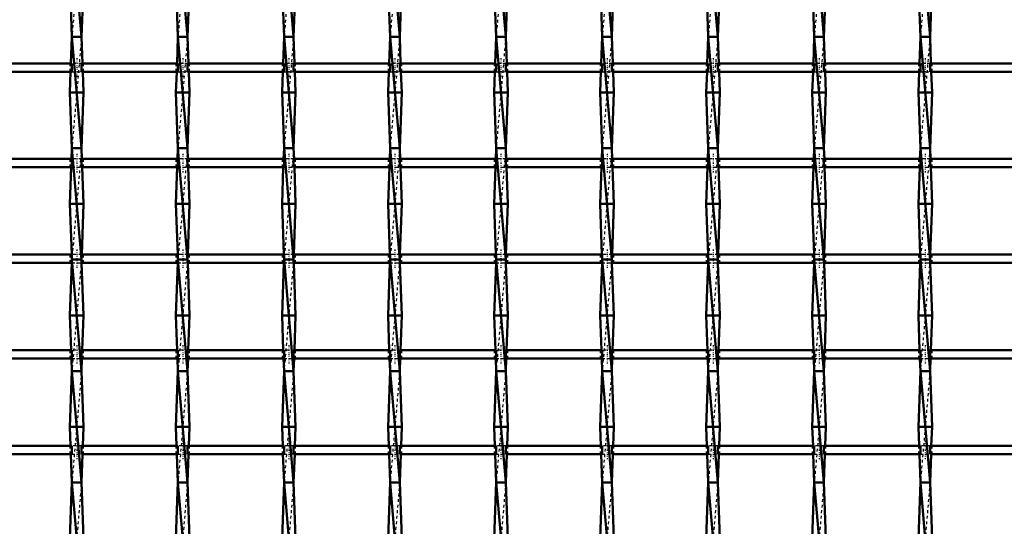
# Model space of a CAD drawing. Header units: millimetres. Extents: x -930 to 585, y -500 to 916.
# Tile 17 of 25: x -173 to 181, y 41 to 223. Entities that reach past the tile are written whole.
import ezdxf

# ---------------------------------------------------------------- set-up
doc = ezdxf.new("R2010")
doc.units = ezdxf.units.MM
doc.linetypes.add('Center', pattern=[1.5, 0.45, -0.5, 0.05, -0.5])
doc.linetypes.add('Dashed', pattern=[2, 1, -1])
for name, color, linetype, lineweight in [('AM_0', 7, 'Continuous', 50), ('AM_7', 7, 'Center', 25), ('AM_9', 6, 'Dashed', 25)]:
    doc.layers.add(name, color=color, linetype=linetype, lineweight=lineweight)

# ---------------------------------------------------------------- blocks, each defined once
blk = doc.blocks.new('13_o8d58dubbp01wlplkq8salyfm________0_in_LSSP33034383111100100035010_4')
at = {"layer": 'AM_0'}
for p, q in [((-154.13, 257), (-150.67, 217)), ((-154.85, 237), (-154.13, 217)), ((-149.95, 237), (-150.67, 217)), ((-154.13, 217), (-154.47, 207.48)), ((-154.13, 217), (-150.67, 177)), ((-150.67, 217), (-154.13, 217)), ((-150.67, 217), (-150.33, 207.48)), ((-154.58, 204.48), (-154.85, 197)), ((-150.22, 204.48), (-149.95, 197)), ((-149.95, 197), (-154.85, 197)), ((-154.85, 197), (-154.13, 177)), ((-149.95, 197), (-150.67, 177)), ((-154.13, 177), (-154.27, 173.15)), ((-154.13, 177), (-150.67, 137)), ((-150.67, 177), (-154.13, 177)), ((-150.67, 177), (-150.53, 173.15)), ((-154.38, 170.15), (-154.85, 157)), ((-150.42, 170.15), (-149.95, 157)), ((-149.95, 157), (-154.85, 157)), ((-154.85, 157), (-154.2, 138.82)), ((-149.95, 157), (-150.6, 138.82)), ((-154.17, 135.82), (-154.85, 117)), ((-154.13, 137), (-150.67, 97)), ((-150.67, 137), (-154.13, 137)), ((-150.63, 135.82), (-149.95, 117)), ((-154.85, 117), (-154.4, 104.49)), ((-149.95, 117), (-154.85, 117)), ((-149.95, 117), (-150.4, 104.49)), ((-154.29, 101.49), (-154.13, 97)), ((-150.51, 101.49), (-150.67, 97)), ((-154.13, 97), (-154.85, 77)), ((-150.67, 97), (-154.13, 97)), ((-154.13, 97), (-150.67, 57)), ((-150.67, 97), (-149.95, 77)), ((-154.85, 77), (-154.6, 70.16)), ((-149.95, 77), (-154.85, 77)), ((-149.95, 77), (-150.2, 70.16)), ((-154.5, 67.16), (-154.13, 57)), ((-150.3, 67.16), (-150.67, 57)), ((-154.13, 57), (-154.85, 37)), ((-154.13, 57), (-150.67, 17)), ((-150.67, 57), (-154.13, 57)), ((-150.67, 57), (-149.95, 37))]:
    blk.add_line(p, q, dxfattribs=at)
at = {"layer": 'AM_9'}
for p, q in [((-150.67, 257), (-154.13, 217)), ((-150.67, 217), (-154.13, 177)), ((-154.47, 207.48), (-154.58, 204.48)), ((-150.33, 207.48), (-150.22, 204.48)), ((-150.67, 177), (-154.13, 137)), ((-154.27, 173.15), (-154.38, 170.15)), ((-150.53, 173.15), (-150.42, 170.15)), ((-154.2, 138.82), (-154.13, 137)), ((-150.6, 138.82), (-150.67, 137)), ((-154.13, 137), (-154.17, 135.82)), ((-150.67, 137), (-154.13, 97)), ((-150.67, 137), (-150.63, 135.82)), ((-154.4, 104.49), (-154.29, 101.49)), ((-150.4, 104.49), (-150.51, 101.49)), ((-150.67, 97), (-154.13, 57)), ((-154.6, 70.16), (-154.5, 67.16)), ((-150.2, 70.16), (-150.3, 67.16)), ((-150.67, 57), (-154.13, 17))]:
    blk.add_line(p, q, dxfattribs=at)
blk = doc.blocks.new('14_y8zb5zgx9r2gbsbhrsa4bhpbi________0_in_LSSP33034383111100100035010_4')
at = {"layer": 'AM_0'}
for p, q in [((-116.03, 257), (-112.57, 217)), ((-116.75, 237), (-116.03, 217)), ((-111.85, 237), (-112.57, 217)), ((-116.03, 217), (-116.37, 207.48)), ((-116.03, 217), (-112.57, 177)), ((-112.57, 217), (-116.03, 217)), ((-112.57, 217), (-112.23, 207.48)), ((-116.48, 204.48), (-116.75, 197)), ((-112.12, 204.48), (-111.85, 197)), ((-111.85, 197), (-116.75, 197)), ((-116.75, 197), (-116.03, 177)), ((-111.85, 197), (-112.57, 177)), ((-116.03, 177), (-116.17, 173.15)), ((-116.03, 177), (-112.57, 137)), ((-112.57, 177), (-116.03, 177)), ((-112.57, 177), (-112.43, 173.15)), ((-116.28, 170.15), (-116.75, 157)), ((-112.32, 170.15), (-111.85, 157)), ((-111.85, 157), (-116.75, 157)), ((-116.75, 157), (-116.1, 138.82)), ((-111.85, 157), (-112.5, 138.82)), ((-116.07, 135.82), (-116.75, 117)), ((-116.03, 137), (-112.57, 97)), ((-112.57, 137), (-116.03, 137)), ((-112.53, 135.82), (-111.85, 117)), ((-116.75, 117), (-116.3, 104.49)), ((-111.85, 117), (-116.75, 117)), ((-111.85, 117), (-112.3, 104.49)), ((-116.19, 101.49), (-116.03, 97)), ((-112.41, 101.49), (-112.57, 97)), ((-116.03, 97), (-116.75, 77)), ((-116.03, 97), (-112.57, 57)), ((-112.57, 97), (-116.03, 97)), ((-112.57, 97), (-111.85, 77)), ((-111.85, 77), (-116.75, 77)), ((-116.75, 77), (-116.5, 70.16)), ((-111.85, 77), (-112.1, 70.16)), ((-116.4, 67.16), (-116.03, 57)), ((-112.2, 67.16), (-112.57, 57)), ((-116.03, 57), (-116.75, 37)), ((-116.03, 57), (-112.57, 17)), ((-112.57, 57), (-116.03, 57)), ((-112.57, 57), (-111.85, 37))]:
    blk.add_line(p, q, dxfattribs=at)
at = {"layer": 'AM_9'}
for p, q in [((-112.57, 257), (-116.03, 217)), ((-112.57, 217), (-116.03, 177)), ((-116.37, 207.48), (-116.48, 204.48)), ((-112.23, 207.48), (-112.12, 204.48)), ((-112.57, 177), (-116.03, 137)), ((-116.17, 173.15), (-116.28, 170.15)), ((-112.43, 173.15), (-112.32, 170.15)), ((-116.1, 138.82), (-116.03, 137)), ((-112.5, 138.82), (-112.57, 137)), ((-116.03, 137), (-116.07, 135.82)), ((-112.57, 137), (-116.03, 97)), ((-112.57, 137), (-112.53, 135.82)), ((-116.3, 104.49), (-116.19, 101.49)), ((-112.3, 104.49), (-112.41, 101.49)), ((-112.57, 97), (-116.03, 57)), ((-116.5, 70.16), (-116.4, 67.16)), ((-112.1, 70.16), (-112.2, 67.16)), ((-112.57, 57), (-116.03, 17))]:
    blk.add_line(p, q, dxfattribs=at)
blk = doc.blocks.new('15_rbihdd1fcfbrmuqq62i9kfrwn________0_in_LSSP33034383111100100035010_4')
at = {"layer": 'AM_0'}
for p, q in [((-77.93, 257), (-74.47, 217)), ((-78.65, 237), (-77.93, 217)), ((-73.75, 237), (-74.47, 217)), ((-77.93, 217), (-78.27, 207.48)), ((-77.93, 217), (-74.47, 177)), ((-74.47, 217), (-77.93, 217)), ((-74.47, 217), (-74.13, 207.48)), ((-78.38, 204.48), (-78.65, 197)), ((-74.02, 204.48), (-73.75, 197)), ((-73.75, 197), (-78.65, 197)), ((-78.65, 197), (-77.93, 177)), ((-73.75, 197), (-74.47, 177)), ((-77.93, 177), (-78.07, 173.15)), ((-77.93, 177), (-74.47, 137)), ((-74.47, 177), (-77.93, 177)), ((-74.47, 177), (-74.33, 173.15)), ((-78.18, 170.15), (-78.65, 157)), ((-74.22, 170.15), (-73.75, 157)), ((-73.75, 157), (-78.65, 157)), ((-78.65, 157), (-78, 138.82)), ((-73.75, 157), (-74.4, 138.82)), ((-77.97, 135.82), (-78.65, 117)), ((-77.93, 137), (-74.47, 97)), ((-74.47, 137), (-77.93, 137)), ((-74.43, 135.82), (-73.75, 117)), ((-78.65, 117), (-78.2, 104.49)), ((-73.75, 117), (-78.65, 117)), ((-73.75, 117), (-74.2, 104.49)), ((-78.09, 101.49), (-77.93, 97)), ((-74.31, 101.49), (-74.47, 97)), ((-77.93, 97), (-78.65, 77)), ((-77.93, 97), (-74.47, 57)), ((-74.47, 97), (-77.93, 97)), ((-74.47, 97), (-73.75, 77)), ((-78.65, 77), (-78.4, 70.16)), ((-73.75, 77), (-78.65, 77)), ((-73.75, 77), (-74, 70.16)), ((-78.3, 67.16), (-77.93, 57)), ((-74.1, 67.16), (-74.47, 57)), ((-77.93, 57), (-78.65, 37)), ((-77.93, 57), (-74.47, 17)), ((-74.47, 57), (-77.93, 57)), ((-74.47, 57), (-73.75, 37))]:
    blk.add_line(p, q, dxfattribs=at)
at = {"layer": 'AM_9'}
for p, q in [((-74.47, 257), (-77.93, 217)), ((-74.47, 217), (-77.93, 177)), ((-78.27, 207.48), (-78.38, 204.48)), ((-74.13, 207.48), (-74.02, 204.48)), ((-74.47, 177), (-77.93, 137)), ((-78.07, 173.15), (-78.18, 170.15)), ((-74.33, 173.15), (-74.22, 170.15)), ((-78, 138.82), (-77.93, 137)), ((-74.4, 138.82), (-74.47, 137)), ((-77.93, 137), (-77.97, 135.82)), ((-74.47, 137), (-77.93, 97)), ((-74.47, 137), (-74.43, 135.82)), ((-78.2, 104.49), (-78.09, 101.49)), ((-74.2, 104.49), (-74.31, 101.49)), ((-74.47, 97), (-77.93, 57)), ((-78.4, 70.16), (-78.3, 67.16)), ((-74, 70.16), (-74.1, 67.16)), ((-74.47, 57), (-77.93, 17))]:
    blk.add_line(p, q, dxfattribs=at)
blk = doc.blocks.new('16_14omasfy45s9i8z0pkptezcca________0_in_LSSP33034383111100100035010_4')
at = {"layer": 'AM_0'}
for p, q in [((-39.83, 257), (-36.37, 217)), ((-40.55, 237), (-39.83, 217)), ((-35.65, 237), (-36.37, 217)), ((-39.83, 217), (-40.17, 207.48)), ((-39.83, 217), (-36.37, 177)), ((-36.37, 217), (-39.83, 217)), ((-36.37, 217), (-36.03, 207.48)), ((-40.28, 204.48), (-40.55, 197)), ((-35.92, 204.48), (-35.65, 197)), ((-35.65, 197), (-40.55, 197)), ((-40.55, 197), (-39.83, 177)), ((-35.65, 197), (-36.37, 177)), ((-39.83, 177), (-39.97, 173.15)), ((-39.83, 177), (-36.37, 137)), ((-36.37, 177), (-39.83, 177)), ((-36.37, 177), (-36.23, 173.15)), ((-40.08, 170.15), (-40.55, 157)), ((-36.12, 170.15), (-35.65, 157)), ((-35.65, 157), (-40.55, 157)), ((-40.55, 157), (-39.9, 138.82)), ((-35.65, 157), (-36.3, 138.82)), ((-39.87, 135.82), (-40.55, 117)), ((-39.83, 137), (-36.37, 97)), ((-36.37, 137), (-39.83, 137)), ((-36.33, 135.82), (-35.65, 117)), ((-40.55, 117), (-40.1, 104.49)), ((-35.65, 117), (-40.55, 117)), ((-35.65, 117), (-36.1, 104.49)), ((-39.99, 101.49), (-39.83, 97)), ((-36.21, 101.49), (-36.37, 97)), ((-39.83, 97), (-40.55, 77)), ((-39.83, 97), (-36.37, 57)), ((-36.37, 97), (-39.83, 97)), ((-36.37, 97), (-35.65, 77)), ((-40.55, 77), (-40.3, 70.16)), ((-35.65, 77), (-40.55, 77)), ((-35.65, 77), (-35.9, 70.16)), ((-40.2, 67.16), (-39.83, 57)), ((-36, 67.16), (-36.37, 57)), ((-39.83, 57), (-40.55, 37)), ((-39.83, 57), (-36.37, 17)), ((-36.37, 57), (-39.83, 57)), ((-36.37, 57), (-35.65, 37))]:
    blk.add_line(p, q, dxfattribs=at)
at = {"layer": 'AM_9'}
for p, q in [((-36.37, 257), (-39.83, 217)), ((-36.37, 217), (-39.83, 177)), ((-40.17, 207.48), (-40.28, 204.48)), ((-36.03, 207.48), (-35.92, 204.48)), ((-36.37, 177), (-39.83, 137)), ((-39.97, 173.15), (-40.08, 170.15)), ((-36.23, 173.15), (-36.12, 170.15)), ((-39.9, 138.82), (-39.83, 137)), ((-36.3, 138.82), (-36.37, 137)), ((-39.83, 137), (-39.87, 135.82)), ((-36.37, 137), (-39.83, 97)), ((-36.37, 137), (-36.33, 135.82)), ((-40.1, 104.49), (-39.99, 101.49)), ((-36.1, 104.49), (-36.21, 101.49)), ((-36.37, 97), (-39.83, 57)), ((-40.3, 70.16), (-40.2, 67.16)), ((-35.9, 70.16), (-36, 67.16)), ((-36.37, 57), (-39.83, 17))]:
    blk.add_line(p, q, dxfattribs=at)
blk = doc.blocks.new('17_7zcc4zy6jz6wo9g7s2486b3vo________0_in_LSSP33034383111100100035010_4')
at = {"layer": 'AM_0'}
for p, q in [((-1.73, 257), (1.73, 217)), ((-2.45, 237), (-1.73, 217)), ((2.45, 237), (1.73, 217)), ((-1.73, 217), (-2.07, 207.48)), ((-1.73, 217), (1.73, 177)), ((1.73, 217), (-1.73, 217)), ((1.73, 217), (2.07, 207.48)), ((-2.18, 204.48), (-2.45, 197)), ((2.18, 204.48), (2.45, 197)), ((2.45, 197), (-2.45, 197)), ((-2.45, 197), (-1.73, 177)), ((2.45, 197), (1.73, 177)), ((-1.73, 177), (-1.87, 173.15)), ((-1.73, 177), (1.73, 137)), ((1.73, 177), (-1.73, 177)), ((1.73, 177), (1.87, 173.15)), ((-1.98, 170.15), (-2.45, 157)), ((1.98, 170.15), (2.45, 157)), ((2.45, 157), (-2.45, 157)), ((-2.45, 157), (-1.8, 138.82)), ((2.45, 157), (1.8, 138.82)), ((-1.77, 135.82), (-2.45, 117)), ((1.73, 137), (-1.73, 137)), ((-1.73, 137), (1.73, 97)), ((1.77, 135.82), (2.45, 117)), ((-2.45, 117), (-2, 104.49)), ((2.45, 117), (-2.45, 117)), ((2.45, 117), (2, 104.49)), ((-1.89, 101.49), (-1.73, 97)), ((1.89, 101.49), (1.73, 97)), ((-1.73, 97), (-2.45, 77)), ((1.73, 97), (-1.73, 97)), ((-1.73, 97), (1.73, 57)), ((1.73, 97), (2.45, 77)), ((2.45, 77), (-2.45, 77)), ((-2.45, 77), (-2.2, 70.16)), ((2.45, 77), (2.2, 70.16)), ((-2.1, 67.16), (-1.73, 57)), ((2.1, 67.16), (1.73, 57)), ((-1.73, 57), (-2.45, 37)), ((-1.73, 57), (1.73, 17)), ((1.73, 57), (-1.73, 57)), ((1.73, 57), (2.45, 37))]:
    blk.add_line(p, q, dxfattribs=at)
at = {"layer": 'AM_9'}
for p, q in [((1.73, 257), (-1.73, 217)), ((1.73, 217), (-1.73, 177)), ((-2.07, 207.48), (-2.18, 204.48)), ((2.07, 207.48), (2.18, 204.48)), ((1.73, 177), (-1.73, 137)), ((-1.87, 173.15), (-1.98, 170.15)), ((1.87, 173.15), (1.98, 170.15)), ((-1.8, 138.82), (-1.73, 137)), ((1.8, 138.82), (1.73, 137)), ((-1.73, 137), (-1.77, 135.82)), ((1.73, 137), (-1.73, 97)), ((1.73, 137), (1.77, 135.82)), ((-2, 104.49), (-1.89, 101.49)), ((2, 104.49), (1.89, 101.49)), ((1.73, 97), (-1.73, 57)), ((-2.2, 70.16), (-2.1, 67.16)), ((2.2, 70.16), (2.1, 67.16)), ((1.73, 57), (-1.73, 17))]:
    blk.add_line(p, q, dxfattribs=at)
blk = doc.blocks.new('18_hlfilicd4guerwa9xgylpedyx________0_in_LSSP33034383111100100035010_4')
at = {"layer": 'AM_0'}
for p, q in [((36.37, 257), (39.83, 217)), ((35.65, 237), (36.37, 217)), ((40.55, 237), (39.83, 217)), ((36.37, 217), (36.03, 207.48)), ((36.37, 217), (39.83, 177)), ((39.83, 217), (36.37, 217)), ((39.83, 217), (40.17, 207.48)), ((35.92, 204.48), (35.65, 197)), ((40.28, 204.48), (40.55, 197)), ((40.55, 197), (35.65, 197)), ((35.65, 197), (36.37, 177)), ((40.55, 197), (39.83, 177)), ((36.37, 177), (36.23, 173.15)), ((36.37, 177), (39.83, 137)), ((39.83, 177), (36.37, 177)), ((39.83, 177), (39.97, 173.15)), ((36.12, 170.15), (35.65, 157)), ((40.08, 170.15), (40.55, 157)), ((40.55, 157), (35.65, 157)), ((35.65, 157), (36.3, 138.82)), ((40.55, 157), (39.9, 138.82)), ((36.33, 135.82), (35.65, 117)), ((36.37, 137), (39.83, 97)), ((39.83, 137), (36.37, 137)), ((39.87, 135.82), (40.55, 117)), ((35.65, 117), (36.1, 104.49)), ((40.55, 117), (35.65, 117)), ((40.55, 117), (40.1, 104.49)), ((36.21, 101.49), (36.37, 97)), ((39.99, 101.49), (39.83, 97)), ((36.37, 97), (35.65, 77)), ((39.83, 97), (36.37, 97)), ((36.37, 97), (39.83, 57)), ((39.83, 97), (40.55, 77)), ((40.55, 77), (35.65, 77)), ((35.65, 77), (35.9, 70.16)), ((40.55, 77), (40.3, 70.16)), ((36, 67.16), (36.37, 57)), ((40.2, 67.16), (39.83, 57)), ((36.37, 57), (35.65, 37)), ((36.37, 57), (39.83, 17)), ((39.83, 57), (36.37, 57)), ((39.83, 57), (40.55, 37))]:
    blk.add_line(p, q, dxfattribs=at)
at = {"layer": 'AM_9'}
for p, q in [((39.83, 257), (36.37, 217)), ((39.83, 217), (36.37, 177)), ((36.03, 207.48), (35.92, 204.48)), ((40.17, 207.48), (40.28, 204.48)), ((39.83, 177), (36.37, 137)), ((36.23, 173.15), (36.12, 170.15)), ((39.97, 173.15), (40.08, 170.15)), ((36.3, 138.82), (36.37, 137)), ((39.9, 138.82), (39.83, 137)), ((36.37, 137), (36.33, 135.82)), ((39.83, 137), (36.37, 97)), ((39.83, 137), (39.87, 135.82)), ((36.1, 104.49), (36.21, 101.49)), ((40.1, 104.49), (39.99, 101.49)), ((39.83, 97), (36.37, 57)), ((35.9, 70.16), (36, 67.16)), ((40.3, 70.16), (40.2, 67.16)), ((39.83, 57), (36.37, 17))]:
    blk.add_line(p, q, dxfattribs=at)
blk = doc.blocks.new('19_oxi4ptj7mbkmu2qil0xpijvap________0_in_LSSP33034383111100100035010_4')
at = {"layer": 'AM_0'}
for p, q in [((74.47, 257), (77.93, 217)), ((73.75, 237), (74.47, 217)), ((78.65, 237), (77.93, 217)), ((74.47, 217), (74.13, 207.48)), ((74.47, 217), (77.93, 177)), ((77.93, 217), (74.47, 217)), ((77.93, 217), (78.27, 207.48)), ((74.02, 204.48), (73.75, 197)), ((78.38, 204.48), (78.65, 197)), ((78.65, 197), (73.75, 197)), ((73.75, 197), (74.47, 177)), ((78.65, 197), (77.93, 177)), ((74.47, 177), (74.33, 173.15)), ((74.47, 177), (77.93, 137)), ((77.93, 177), (74.47, 177)), ((77.93, 177), (78.07, 173.15)), ((74.22, 170.15), (73.75, 157)), ((78.18, 170.15), (78.65, 157)), ((78.65, 157), (73.75, 157)), ((73.75, 157), (74.4, 138.82)), ((78.65, 157), (78, 138.82)), ((74.43, 135.82), (73.75, 117)), ((74.47, 137), (77.93, 97)), ((77.93, 137), (74.47, 137)), ((77.97, 135.82), (78.65, 117)), ((78.65, 117), (73.75, 117)), ((73.75, 117), (74.2, 104.49)), ((78.65, 117), (78.2, 104.49)), ((74.31, 101.49), (74.47, 97)), ((78.09, 101.49), (77.93, 97)), ((74.47, 97), (73.75, 77)), ((74.47, 97), (77.93, 57)), ((77.93, 97), (74.47, 97)), ((77.93, 97), (78.65, 77)), ((78.65, 77), (73.75, 77)), ((73.75, 77), (74, 70.16)), ((78.65, 77), (78.4, 70.16)), ((74.1, 67.16), (74.47, 57)), ((78.3, 67.16), (77.93, 57)), ((74.47, 57), (73.75, 37)), ((74.47, 57), (77.93, 17)), ((77.93, 57), (74.47, 57)), ((77.93, 57), (78.65, 37))]:
    blk.add_line(p, q, dxfattribs=at)
at = {"layer": 'AM_9'}
for p, q in [((77.93, 257), (74.47, 217)), ((77.93, 217), (74.47, 177)), ((74.13, 207.48), (74.02, 204.48)), ((78.27, 207.48), (78.38, 204.48)), ((77.93, 177), (74.47, 137)), ((74.33, 173.15), (74.22, 170.15)), ((78.07, 173.15), (78.18, 170.15)), ((74.4, 138.82), (74.47, 137)), ((78, 138.82), (77.93, 137)), ((74.47, 137), (74.43, 135.82)), ((77.93, 137), (74.47, 97)), ((77.93, 137), (77.97, 135.82)), ((74.2, 104.49), (74.31, 101.49)), ((78.2, 104.49), (78.09, 101.49)), ((77.93, 97), (74.47, 57)), ((74, 70.16), (74.1, 67.16)), ((78.4, 70.16), (78.3, 67.16)), ((77.93, 57), (74.47, 17))]:
    blk.add_line(p, q, dxfattribs=at)
blk = doc.blocks.new('20_8j4o906fjazagonptsg2bfkdk________0_in_LSSP33034383111100100035010_4')
at = {"layer": 'AM_0'}
for p, q in [((112.57, 257), (116.03, 217)), ((111.85, 237), (112.57, 217)), ((116.75, 237), (116.03, 217)), ((112.57, 217), (112.23, 207.48)), ((112.57, 217), (116.03, 177)), ((116.03, 217), (112.57, 217)), ((116.03, 217), (116.37, 207.48)), ((112.12, 204.48), (111.85, 197)), ((116.48, 204.48), (116.75, 197)), ((116.75, 197), (111.85, 197)), ((111.85, 197), (112.57, 177)), ((116.75, 197), (116.03, 177)), ((112.57, 177), (112.43, 173.15)), ((112.57, 177), (116.03, 137)), ((116.03, 177), (112.57, 177)), ((116.03, 177), (116.17, 173.15)), ((112.32, 170.15), (111.85, 157)), ((116.28, 170.15), (116.75, 157)), ((116.75, 157), (111.85, 157)), ((111.85, 157), (112.5, 138.82)), ((116.75, 157), (116.1, 138.82)), ((112.53, 135.82), (111.85, 117)), ((112.57, 137), (116.03, 97)), ((116.03, 137), (112.57, 137)), ((116.07, 135.82), (116.75, 117)), ((111.85, 117), (112.3, 104.49)), ((116.75, 117), (111.85, 117)), ((116.75, 117), (116.3, 104.49)), ((112.41, 101.49), (112.57, 97)), ((116.19, 101.49), (116.03, 97)), ((112.57, 97), (111.85, 77)), ((112.57, 97), (116.03, 57)), ((116.03, 97), (112.57, 97)), ((116.03, 97), (116.75, 77)), ((116.75, 77), (111.85, 77)), ((111.85, 77), (112.1, 70.16)), ((116.75, 77), (116.5, 70.16)), ((112.2, 67.16), (112.57, 57)), ((116.4, 67.16), (116.03, 57)), ((112.57, 57), (111.85, 37)), ((112.57, 57), (116.03, 17)), ((116.03, 57), (112.57, 57)), ((116.03, 57), (116.75, 37))]:
    blk.add_line(p, q, dxfattribs=at)
at = {"layer": 'AM_9'}
for p, q in [((116.03, 257), (112.57, 217)), ((116.03, 217), (112.57, 177)), ((112.23, 207.48), (112.12, 204.48)), ((116.37, 207.48), (116.48, 204.48)), ((116.03, 177), (112.57, 137)), ((112.43, 173.15), (112.32, 170.15)), ((116.17, 173.15), (116.28, 170.15)), ((112.5, 138.82), (112.57, 137)), ((116.1, 138.82), (116.03, 137)), ((112.57, 137), (112.53, 135.82)), ((116.03, 137), (112.57, 97)), ((116.03, 137), (116.07, 135.82)), ((112.3, 104.49), (112.41, 101.49)), ((116.3, 104.49), (116.19, 101.49)), ((116.03, 97), (112.57, 57)), ((112.1, 70.16), (112.2, 67.16)), ((116.5, 70.16), (116.4, 67.16)), ((116.03, 57), (112.57, 17))]:
    blk.add_line(p, q, dxfattribs=at)
blk = doc.blocks.new('21_5pmekf3v3odtcnmalnlyg4ugn________0_in_LSSP33034383111100100035010_4')
at = {"layer": 'AM_0'}
for p, q in [((150.67, 257), (154.13, 217)), ((149.95, 237), (150.67, 217)), ((154.85, 237), (154.13, 217)), ((150.67, 217), (150.33, 207.48)), ((150.67, 217), (154.13, 177)), ((154.13, 217), (150.67, 217)), ((154.13, 217), (154.47, 207.48)), ((150.22, 204.48), (149.95, 197)), ((154.58, 204.48), (154.85, 197)), ((154.85, 197), (149.95, 197)), ((149.95, 197), (150.67, 177)), ((154.85, 197), (154.13, 177)), ((150.67, 177), (150.53, 173.15)), ((150.67, 177), (154.13, 137)), ((154.13, 177), (150.67, 177)), ((154.13, 177), (154.27, 173.15)), ((150.42, 170.15), (149.95, 157)), ((154.38, 170.15), (154.85, 157)), ((154.85, 157), (149.95, 157)), ((149.95, 157), (150.6, 138.82)), ((154.85, 157), (154.2, 138.82)), ((150.63, 135.82), (149.95, 117)), ((150.67, 137), (154.13, 97)), ((154.13, 137), (150.67, 137)), ((154.17, 135.82), (154.85, 117)), ((149.95, 117), (150.4, 104.49)), ((154.85, 117), (149.95, 117)), ((154.85, 117), (154.4, 104.49)), ((150.51, 101.49), (150.67, 97)), ((154.29, 101.49), (154.13, 97)), ((150.67, 97), (149.95, 77)), ((150.67, 97), (154.13, 57)), ((154.13, 97), (150.67, 97)), ((154.13, 97), (154.85, 77)), ((149.95, 77), (150.2, 70.16)), ((154.85, 77), (149.95, 77)), ((154.85, 77), (154.6, 70.16)), ((150.3, 67.16), (150.67, 57)), ((154.5, 67.16), (154.13, 57)), ((150.67, 57), (149.95, 37)), ((150.67, 57), (154.13, 17)), ((154.13, 57), (150.67, 57)), ((154.13, 57), (154.85, 37))]:
    blk.add_line(p, q, dxfattribs=at)
at = {"layer": 'AM_9'}
for p, q in [((154.13, 257), (150.67, 217)), ((154.13, 217), (150.67, 177)), ((150.33, 207.48), (150.22, 204.48)), ((154.47, 207.48), (154.58, 204.48)), ((154.13, 177), (150.67, 137)), ((150.53, 173.15), (150.42, 170.15)), ((154.27, 173.15), (154.38, 170.15)), ((150.6, 138.82), (150.67, 137)), ((154.2, 138.82), (154.13, 137)), ((150.67, 137), (150.63, 135.82)), ((154.13, 137), (150.67, 97)), ((154.13, 137), (154.17, 135.82)), ((150.4, 104.49), (150.51, 101.49)), ((154.4, 104.49), (154.29, 101.49)), ((154.13, 97), (150.67, 57)), ((150.2, 70.16), (150.3, 67.16)), ((154.6, 70.16), (154.5, 67.16)), ((154.13, 57), (150.67, 17))]:
    blk.add_line(p, q, dxfattribs=at)
blk = doc.blocks.new('49_bhk93e3hcac6qiy1padja9m80________0_in_LSSP33034383111100100035010_4')
at = {"layer": 'AM_0'}
for p, q in [((-154.13, 70.16), (-188.77, 70.16)), ((-154.13, 70.16), (-154.13, 67.16)), ((-150.67, 67.16), (-150.67, 70.16)), ((-116.03, 70.16), (-150.67, 70.16)), ((-116.03, 70.16), (-116.03, 67.16)), ((-112.57, 67.16), (-112.57, 70.16)), ((-77.93, 70.16), (-112.57, 70.16)), ((-77.93, 70.16), (-77.93, 67.16)), ((-74.47, 67.16), (-74.47, 70.16)), ((-39.83, 70.16), (-74.47, 70.16)), ((-39.83, 70.16), (-39.83, 67.16)), ((-36.37, 67.16), (-36.37, 70.16)), ((-1.73, 70.16), (-36.37, 70.16)), ((-1.73, 70.16), (-1.73, 67.16)), ((1.73, 67.16), (1.73, 70.16)), ((36.37, 70.16), (1.73, 70.16)), ((36.37, 70.16), (36.37, 67.16)), ((39.83, 67.16), (39.83, 70.16)), ((74.47, 70.16), (39.83, 70.16)), ((74.47, 70.16), (74.47, 67.16)), ((77.93, 67.16), (77.93, 70.16)), ((112.57, 70.16), (77.93, 70.16)), ((112.57, 70.16), (112.57, 67.16)), ((116.03, 67.16), (116.03, 70.16)), ((150.67, 70.16), (116.03, 70.16)), ((150.67, 70.16), (150.67, 67.16)), ((188.77, 70.16), (154.13, 70.16)), ((154.13, 67.16), (154.13, 70.16)), ((-154.13, 67.16), (-188.77, 67.16)), ((-116.03, 67.16), (-150.67, 67.16)), ((-77.93, 67.16), (-112.57, 67.16)), ((-39.83, 67.16), (-74.47, 67.16)), ((-1.73, 67.16), (-36.37, 67.16)), ((36.37, 67.16), (1.73, 67.16)), ((74.47, 67.16), (39.83, 67.16)), ((112.57, 67.16), (77.93, 67.16)), ((150.67, 67.16), (116.03, 67.16)), ((188.77, 67.16), (154.13, 67.16))]:
    blk.add_line(p, q, dxfattribs=at)
at = {"layer": 'AM_7'}
for p, q in [((-152.4, 71.96), (-152.4, 65.36)), ((-114.3, 71.96), (-114.3, 65.36)), ((-76.2, 71.96), (-76.2, 65.36)), ((-38.1, 71.96), (-38.1, 65.36)), ((0, 71.96), (0, 65.36)), ((38.1, 71.96), (38.1, 65.36)), ((76.2, 71.96), (76.2, 65.36)), ((114.3, 71.96), (114.3, 65.36)), ((152.4, 71.96), (152.4, 65.36))]:
    blk.add_line(p, q, dxfattribs=at)
at = {"layer": 'AM_9'}
for p, q in [((-154.85, 70.16), (-154.85, 67.16)), ((-150.67, 70.16), (-154.13, 70.16)), ((-149.95, 67.16), (-149.95, 70.16)), ((-116.75, 70.16), (-116.75, 67.16)), ((-112.57, 70.16), (-116.03, 70.16)), ((-111.85, 67.16), (-111.85, 70.16)), ((-78.65, 70.16), (-78.65, 67.16)), ((-74.47, 70.16), (-77.93, 70.16)), ((-73.75, 67.16), (-73.75, 70.16)), ((-40.55, 70.16), (-40.55, 67.16)), ((-36.37, 70.16), (-39.83, 70.16)), ((-35.65, 67.16), (-35.65, 70.16)), ((-2.45, 70.16), (-2.45, 67.16)), ((1.73, 70.16), (-1.73, 70.16)), ((2.45, 67.16), (2.45, 70.16)), ((35.65, 70.16), (35.65, 67.16)), ((39.83, 70.16), (36.37, 70.16)), ((40.55, 67.16), (40.55, 70.16)), ((73.75, 70.16), (73.75, 67.16)), ((77.93, 70.16), (74.47, 70.16)), ((78.65, 67.16), (78.65, 70.16)), ((111.85, 70.16), (111.85, 67.16)), ((116.03, 70.16), (112.57, 70.16)), ((116.75, 67.16), (116.75, 70.16)), ((149.95, 70.16), (149.95, 67.16)), ((154.13, 70.16), (150.67, 70.16)), ((154.85, 67.16), (154.85, 70.16)), ((-154.13, 67.16), (-150.67, 67.16)), ((-116.03, 67.16), (-112.57, 67.16)), ((-77.93, 67.16), (-74.47, 67.16)), ((-39.83, 67.16), (-36.37, 67.16)), ((-1.73, 67.16), (1.73, 67.16)), ((36.37, 67.16), (39.83, 67.16)), ((74.47, 67.16), (77.93, 67.16)), ((112.57, 67.16), (116.03, 67.16)), ((150.67, 67.16), (154.13, 67.16))]:
    blk.add_line(p, q, dxfattribs=at)
blk = doc.blocks.new('50_h9wgwdw9c34a1y25onev9orvt________0_in_LSSP33034383111100100035010_4')
at = {"layer": 'AM_0'}
for p, q in [((-154.13, 104.49), (-188.77, 104.49)), ((-154.13, 104.49), (-154.13, 101.49)), ((-150.67, 101.49), (-150.67, 104.49)), ((-116.03, 104.49), (-150.67, 104.49)), ((-116.03, 104.49), (-116.03, 101.49)), ((-112.57, 101.49), (-112.57, 104.49)), ((-77.93, 104.49), (-112.57, 104.49)), ((-77.93, 104.49), (-77.93, 101.49)), ((-74.47, 101.49), (-74.47, 104.49)), ((-39.83, 104.49), (-74.47, 104.49)), ((-39.83, 104.49), (-39.83, 101.49)), ((-36.37, 101.49), (-36.37, 104.49)), ((-1.73, 104.49), (-36.37, 104.49)), ((-1.73, 104.49), (-1.73, 101.49)), ((1.73, 101.49), (1.73, 104.49)), ((36.37, 104.49), (1.73, 104.49)), ((36.37, 104.49), (36.37, 101.49)), ((39.83, 101.49), (39.83, 104.49)), ((74.47, 104.49), (39.83, 104.49)), ((74.47, 104.49), (74.47, 101.49)), ((77.93, 101.49), (77.93, 104.49)), ((112.57, 104.49), (77.93, 104.49)), ((112.57, 104.49), (112.57, 101.49)), ((116.03, 101.49), (116.03, 104.49)), ((150.67, 104.49), (116.03, 104.49)), ((150.67, 104.49), (150.67, 101.49)), ((188.77, 104.49), (154.13, 104.49)), ((154.13, 101.49), (154.13, 104.49)), ((-154.13, 101.49), (-188.77, 101.49)), ((-116.03, 101.49), (-150.67, 101.49)), ((-77.93, 101.49), (-112.57, 101.49)), ((-39.83, 101.49), (-74.47, 101.49)), ((-1.73, 101.49), (-36.37, 101.49)), ((36.37, 101.49), (1.73, 101.49)), ((74.47, 101.49), (39.83, 101.49)), ((112.57, 101.49), (77.93, 101.49)), ((150.67, 101.49), (116.03, 101.49)), ((188.77, 101.49), (154.13, 101.49))]:
    blk.add_line(p, q, dxfattribs=at)
at = {"layer": 'AM_7'}
for p, q in [((-152.4, 106.29), (-152.4, 99.69)), ((-114.3, 106.29), (-114.3, 99.69)), ((-76.2, 106.29), (-76.2, 99.69)), ((-38.1, 106.29), (-38.1, 99.69)), ((0, 106.29), (0, 99.69)), ((38.1, 106.29), (38.1, 99.69)), ((76.2, 106.29), (76.2, 99.69)), ((114.3, 106.29), (114.3, 99.69)), ((152.4, 106.29), (152.4, 99.69))]:
    blk.add_line(p, q, dxfattribs=at)
at = {"layer": 'AM_9'}
for p, q in [((-154.85, 104.49), (-154.85, 101.49)), ((-150.67, 104.49), (-154.13, 104.49)), ((-149.95, 101.49), (-149.95, 104.49)), ((-116.75, 104.49), (-116.75, 101.49)), ((-112.57, 104.49), (-116.03, 104.49)), ((-111.85, 101.49), (-111.85, 104.49)), ((-78.65, 104.49), (-78.65, 101.49)), ((-74.47, 104.49), (-77.93, 104.49)), ((-73.75, 101.49), (-73.75, 104.49)), ((-40.55, 104.49), (-40.55, 101.49)), ((-36.37, 104.49), (-39.83, 104.49)), ((-35.65, 101.49), (-35.65, 104.49)), ((-2.45, 104.49), (-2.45, 101.49)), ((1.73, 104.49), (-1.73, 104.49)), ((2.45, 101.49), (2.45, 104.49)), ((35.65, 104.49), (35.65, 101.49)), ((39.83, 104.49), (36.37, 104.49)), ((40.55, 101.49), (40.55, 104.49)), ((73.75, 104.49), (73.75, 101.49)), ((77.93, 104.49), (74.47, 104.49)), ((78.65, 101.49), (78.65, 104.49)), ((111.85, 104.49), (111.85, 101.49)), ((116.03, 104.49), (112.57, 104.49)), ((116.75, 101.49), (116.75, 104.49)), ((149.95, 104.49), (149.95, 101.49)), ((154.13, 104.49), (150.67, 104.49)), ((154.85, 101.49), (154.85, 104.49)), ((-154.13, 101.49), (-150.67, 101.49)), ((-116.03, 101.49), (-112.57, 101.49)), ((-77.93, 101.49), (-74.47, 101.49)), ((-39.83, 101.49), (-36.37, 101.49)), ((-1.73, 101.49), (1.73, 101.49)), ((36.37, 101.49), (39.83, 101.49)), ((74.47, 101.49), (77.93, 101.49)), ((112.57, 101.49), (116.03, 101.49)), ((150.67, 101.49), (154.13, 101.49))]:
    blk.add_line(p, q, dxfattribs=at)
blk = doc.blocks.new('51_tqskknrpcdvuxooh6makf4pyj________0_in_LSSP33034383111100100035010_4')
at = {"layer": 'AM_0'}
for p, q in [((-154.13, 138.82), (-188.77, 138.82)), ((-154.13, 138.82), (-154.13, 135.82)), ((-116.03, 138.82), (-150.67, 138.82)), ((-150.67, 135.82), (-150.67, 138.82)), ((-116.03, 138.82), (-116.03, 135.82)), ((-112.57, 135.82), (-112.57, 138.82)), ((-77.93, 138.82), (-112.57, 138.82)), ((-77.93, 138.82), (-77.93, 135.82)), ((-74.47, 135.82), (-74.47, 138.82)), ((-39.83, 138.82), (-74.47, 138.82)), ((-39.83, 138.82), (-39.83, 135.82)), ((-36.37, 135.82), (-36.37, 138.82)), ((-1.73, 138.82), (-36.37, 138.82)), ((-1.73, 138.82), (-1.73, 135.82)), ((1.73, 135.82), (1.73, 138.82)), ((36.37, 138.82), (1.73, 138.82)), ((36.37, 138.82), (36.37, 135.82)), ((39.83, 135.82), (39.83, 138.82)), ((74.47, 138.82), (39.83, 138.82)), ((74.47, 138.82), (74.47, 135.82)), ((77.93, 135.82), (77.93, 138.82)), ((112.57, 138.82), (77.93, 138.82)), ((112.57, 138.82), (112.57, 135.82)), ((116.03, 135.82), (116.03, 138.82)), ((150.67, 138.82), (116.03, 138.82)), ((150.67, 138.82), (150.67, 135.82)), ((188.77, 138.82), (154.13, 138.82)), ((154.13, 135.82), (154.13, 138.82)), ((-154.13, 135.82), (-188.77, 135.82)), ((-116.03, 135.82), (-150.67, 135.82)), ((-77.93, 135.82), (-112.57, 135.82)), ((-39.83, 135.82), (-74.47, 135.82)), ((-1.73, 135.82), (-36.37, 135.82)), ((36.37, 135.82), (1.73, 135.82)), ((74.47, 135.82), (39.83, 135.82)), ((112.57, 135.82), (77.93, 135.82)), ((150.67, 135.82), (116.03, 135.82)), ((188.77, 135.82), (154.13, 135.82))]:
    blk.add_line(p, q, dxfattribs=at)
at = {"layer": 'AM_7'}
for p, q in [((-152.4, 140.62), (-152.4, 134.02)), ((-114.3, 140.62), (-114.3, 134.02)), ((-76.2, 140.62), (-76.2, 134.02)), ((-38.1, 140.62), (-38.1, 134.02)), ((0, 140.62), (0, 134.02)), ((38.1, 140.62), (38.1, 134.02)), ((76.2, 140.62), (76.2, 134.02)), ((114.3, 140.62), (114.3, 134.02)), ((152.4, 140.62), (152.4, 134.02))]:
    blk.add_line(p, q, dxfattribs=at)
at = {"layer": 'AM_9'}
for p, q in [((-154.85, 138.82), (-154.85, 135.82)), ((-150.67, 138.82), (-154.13, 138.82)), ((-149.95, 135.82), (-149.95, 138.82)), ((-116.75, 138.82), (-116.75, 135.82)), ((-112.57, 138.82), (-116.03, 138.82)), ((-111.85, 135.82), (-111.85, 138.82)), ((-78.65, 138.82), (-78.65, 135.82)), ((-74.47, 138.82), (-77.93, 138.82)), ((-73.75, 135.82), (-73.75, 138.82)), ((-40.55, 138.82), (-40.55, 135.82)), ((-36.37, 138.82), (-39.83, 138.82)), ((-35.65, 135.82), (-35.65, 138.82)), ((-2.45, 138.82), (-2.45, 135.82)), ((1.73, 138.82), (-1.73, 138.82)), ((2.45, 135.82), (2.45, 138.82)), ((35.65, 138.82), (35.65, 135.82)), ((39.83, 138.82), (36.37, 138.82)), ((40.55, 135.82), (40.55, 138.82)), ((73.75, 138.82), (73.75, 135.82)), ((77.93, 138.82), (74.47, 138.82)), ((78.65, 135.82), (78.65, 138.82)), ((111.85, 138.82), (111.85, 135.82)), ((116.03, 138.82), (112.57, 138.82)), ((116.75, 135.82), (116.75, 138.82)), ((149.95, 138.82), (149.95, 135.82)), ((154.13, 138.82), (150.67, 138.82)), ((154.85, 135.82), (154.85, 138.82)), ((-154.13, 135.82), (-150.67, 135.82)), ((-116.03, 135.82), (-112.57, 135.82)), ((-77.93, 135.82), (-74.47, 135.82)), ((-39.83, 135.82), (-36.37, 135.82)), ((-1.73, 135.82), (1.73, 135.82)), ((36.37, 135.82), (39.83, 135.82)), ((74.47, 135.82), (77.93, 135.82)), ((112.57, 135.82), (116.03, 135.82)), ((150.67, 135.82), (154.13, 135.82))]:
    blk.add_line(p, q, dxfattribs=at)
blk = doc.blocks.new('52_0nqjzjtss7tpwitdz7v2tutvm________0_in_LSSP33034383111100100035010_4')
at = {"layer": 'AM_0'}
for p, q in [((-154.13, 173.15), (-188.77, 173.15)), ((-154.13, 170.15), (-188.77, 170.15)), ((-154.13, 173.15), (-154.13, 170.15)), ((-150.67, 170.15), (-150.67, 173.15)), ((-116.03, 173.15), (-150.67, 173.15)), ((-116.03, 170.15), (-150.67, 170.15)), ((-116.03, 173.15), (-116.03, 170.15)), ((-112.57, 170.15), (-112.57, 173.15)), ((-77.93, 173.15), (-112.57, 173.15)), ((-77.93, 170.15), (-112.57, 170.15)), ((-77.93, 173.15), (-77.93, 170.15)), ((-74.47, 170.15), (-74.47, 173.15)), ((-39.83, 173.15), (-74.47, 173.15)), ((-39.83, 170.15), (-74.47, 170.15)), ((-39.83, 173.15), (-39.83, 170.15)), ((-36.37, 170.15), (-36.37, 173.15)), ((-1.73, 173.15), (-36.37, 173.15)), ((-1.73, 170.15), (-36.37, 170.15)), ((-1.73, 173.15), (-1.73, 170.15)), ((1.73, 170.15), (1.73, 173.15)), ((36.37, 173.15), (1.73, 173.15)), ((36.37, 170.15), (1.73, 170.15)), ((36.37, 173.15), (36.37, 170.15)), ((39.83, 170.15), (39.83, 173.15)), ((74.47, 173.15), (39.83, 173.15)), ((74.47, 170.15), (39.83, 170.15)), ((74.47, 173.15), (74.47, 170.15)), ((77.93, 170.15), (77.93, 173.15)), ((112.57, 173.15), (77.93, 173.15)), ((112.57, 170.15), (77.93, 170.15)), ((112.57, 173.15), (112.57, 170.15)), ((116.03, 170.15), (116.03, 173.15)), ((150.67, 173.15), (116.03, 173.15)), ((150.67, 170.15), (116.03, 170.15)), ((150.67, 173.15), (150.67, 170.15)), ((188.77, 173.15), (154.13, 173.15)), ((154.13, 170.15), (154.13, 173.15)), ((188.77, 170.15), (154.13, 170.15))]:
    blk.add_line(p, q, dxfattribs=at)
at = {"layer": 'AM_7'}
for p, q in [((-152.4, 174.95), (-152.4, 168.35)), ((-114.3, 174.95), (-114.3, 168.35)), ((-76.2, 174.95), (-76.2, 168.35)), ((-38.1, 174.95), (-38.1, 168.35)), ((0, 174.95), (0, 168.35)), ((38.1, 174.95), (38.1, 168.35)), ((76.2, 174.95), (76.2, 168.35)), ((114.3, 174.95), (114.3, 168.35)), ((152.4, 174.95), (152.4, 168.35))]:
    blk.add_line(p, q, dxfattribs=at)
at = {"layer": 'AM_9'}
for p, q in [((-154.85, 173.15), (-154.85, 170.15)), ((-150.67, 173.15), (-154.13, 173.15)), ((-154.13, 170.15), (-150.67, 170.15)), ((-149.95, 170.15), (-149.95, 173.15)), ((-116.75, 173.15), (-116.75, 170.15)), ((-112.57, 173.15), (-116.03, 173.15)), ((-116.03, 170.15), (-112.57, 170.15)), ((-111.85, 170.15), (-111.85, 173.15)), ((-78.65, 173.15), (-78.65, 170.15)), ((-74.47, 173.15), (-77.93, 173.15)), ((-77.93, 170.15), (-74.47, 170.15)), ((-73.75, 170.15), (-73.75, 173.15)), ((-40.55, 173.15), (-40.55, 170.15)), ((-36.37, 173.15), (-39.83, 173.15)), ((-39.83, 170.15), (-36.37, 170.15)), ((-35.65, 170.15), (-35.65, 173.15)), ((-2.45, 173.15), (-2.45, 170.15)), ((1.73, 173.15), (-1.73, 173.15)), ((-1.73, 170.15), (1.73, 170.15)), ((2.45, 170.15), (2.45, 173.15)), ((35.65, 173.15), (35.65, 170.15)), ((39.83, 173.15), (36.37, 173.15)), ((36.37, 170.15), (39.83, 170.15)), ((40.55, 170.15), (40.55, 173.15)), ((73.75, 173.15), (73.75, 170.15)), ((77.93, 173.15), (74.47, 173.15)), ((74.47, 170.15), (77.93, 170.15)), ((78.65, 170.15), (78.65, 173.15)), ((111.85, 173.15), (111.85, 170.15)), ((116.03, 173.15), (112.57, 173.15)), ((112.57, 170.15), (116.03, 170.15)), ((116.75, 170.15), (116.75, 173.15)), ((149.95, 173.15), (149.95, 170.15)), ((154.13, 173.15), (150.67, 173.15)), ((150.67, 170.15), (154.13, 170.15)), ((154.85, 170.15), (154.85, 173.15))]:
    blk.add_line(p, q, dxfattribs=at)
blk = doc.blocks.new('53_amgfthlbcg3z1ubmvn7x3frle________0_in_LSSP33034383111100100035010_4')
at = {"layer": 'AM_0'}
for p, q in [((-154.13, 207.48), (-188.77, 207.48)), ((-154.13, 207.48), (-154.13, 204.48)), ((-150.67, 204.48), (-150.67, 207.48)), ((-116.03, 207.48), (-150.67, 207.48)), ((-116.03, 207.48), (-116.03, 204.48)), ((-112.57, 204.48), (-112.57, 207.48)), ((-77.93, 207.48), (-112.57, 207.48)), ((-77.93, 207.48), (-77.93, 204.48)), ((-74.47, 204.48), (-74.47, 207.48)), ((-39.83, 207.48), (-74.47, 207.48)), ((-39.83, 207.48), (-39.83, 204.48)), ((-36.37, 204.48), (-36.37, 207.48)), ((-1.73, 207.48), (-36.37, 207.48)), ((-1.73, 207.48), (-1.73, 204.48)), ((1.73, 204.48), (1.73, 207.48)), ((36.37, 207.48), (1.73, 207.48)), ((36.37, 207.48), (36.37, 204.48)), ((39.83, 204.48), (39.83, 207.48)), ((74.47, 207.48), (39.83, 207.48)), ((74.47, 207.48), (74.47, 204.48)), ((77.93, 204.48), (77.93, 207.48)), ((112.57, 207.48), (77.93, 207.48)), ((112.57, 207.48), (112.57, 204.48)), ((150.67, 207.48), (116.03, 207.48)), ((116.03, 204.48), (116.03, 207.48)), ((150.67, 207.48), (150.67, 204.48)), ((188.77, 207.48), (154.13, 207.48)), ((154.13, 204.48), (154.13, 207.48)), ((-154.13, 204.48), (-188.77, 204.48)), ((-116.03, 204.48), (-150.67, 204.48)), ((-77.93, 204.48), (-112.57, 204.48)), ((-39.83, 204.48), (-74.47, 204.48)), ((-1.73, 204.48), (-36.37, 204.48)), ((36.37, 204.48), (1.73, 204.48)), ((74.47, 204.48), (39.83, 204.48)), ((112.57, 204.48), (77.93, 204.48)), ((150.67, 204.48), (116.03, 204.48)), ((188.77, 204.48), (154.13, 204.48))]:
    blk.add_line(p, q, dxfattribs=at)
at = {"layer": 'AM_7'}
for p, q in [((-152.4, 209.28), (-152.4, 202.68)), ((-114.3, 209.28), (-114.3, 202.68)), ((-76.2, 209.28), (-76.2, 202.68)), ((-38.1, 209.28), (-38.1, 202.68)), ((0, 209.28), (0, 202.68)), ((38.1, 209.28), (38.1, 202.68)), ((76.2, 209.28), (76.2, 202.68)), ((114.3, 209.28), (114.3, 202.68)), ((152.4, 209.28), (152.4, 202.68))]:
    blk.add_line(p, q, dxfattribs=at)
at = {"layer": 'AM_9'}
for p, q in [((-154.85, 207.48), (-154.85, 204.48)), ((-150.67, 207.48), (-154.13, 207.48)), ((-149.95, 204.48), (-149.95, 207.48)), ((-116.75, 207.48), (-116.75, 204.48)), ((-112.57, 207.48), (-116.03, 207.48)), ((-111.85, 204.48), (-111.85, 207.48)), ((-78.65, 207.48), (-78.65, 204.48)), ((-74.47, 207.48), (-77.93, 207.48)), ((-73.75, 204.48), (-73.75, 207.48)), ((-40.55, 207.48), (-40.55, 204.48)), ((-36.37, 207.48), (-39.83, 207.48)), ((-35.65, 204.48), (-35.65, 207.48)), ((-2.45, 207.48), (-2.45, 204.48)), ((1.73, 207.48), (-1.73, 207.48)), ((2.45, 204.48), (2.45, 207.48)), ((35.65, 207.48), (35.65, 204.48)), ((39.83, 207.48), (36.37, 207.48)), ((40.55, 204.48), (40.55, 207.48)), ((73.75, 207.48), (73.75, 204.48)), ((77.93, 207.48), (74.47, 207.48)), ((78.65, 204.48), (78.65, 207.48)), ((111.85, 207.48), (111.85, 204.48)), ((116.03, 207.48), (112.57, 207.48)), ((116.75, 204.48), (116.75, 207.48)), ((149.95, 207.48), (149.95, 204.48)), ((154.13, 207.48), (150.67, 207.48)), ((154.85, 204.48), (154.85, 207.48)), ((-154.13, 204.48), (-150.67, 204.48)), ((-116.03, 204.48), (-112.57, 204.48)), ((-77.93, 204.48), (-74.47, 204.48)), ((-39.83, 204.48), (-36.37, 204.48)), ((-1.73, 204.48), (1.73, 204.48)), ((36.37, 204.48), (39.83, 204.48)), ((74.47, 204.48), (77.93, 204.48)), ((112.57, 204.48), (116.03, 204.48)), ((150.67, 204.48), (154.13, 204.48))]:
    blk.add_line(p, q, dxfattribs=at)

msp = doc.modelspace()

# ---------------------------------------------------------------- block references
for name in ['13_o8d58dubbp01wlplkq8salyfm________0_in_LSSP33034383111100100035010_4', '14_y8zb5zgx9r2gbsbhrsa4bhpbi________0_in_LSSP33034383111100100035010_4', '15_rbihdd1fcfbrmuqq62i9kfrwn________0_in_LSSP33034383111100100035010_4', '16_14omasfy45s9i8z0pkptezcca________0_in_LSSP33034383111100100035010_4', '17_7zcc4zy6jz6wo9g7s2486b3vo________0_in_LSSP33034383111100100035010_4', '18_hlfilicd4guerwa9xgylpedyx________0_in_LSSP33034383111100100035010_4', '19_oxi4ptj7mbkmu2qil0xpijvap________0_in_LSSP33034383111100100035010_4', '20_8j4o906fjazagonptsg2bfkdk________0_in_LSSP33034383111100100035010_4', '21_5pmekf3v3odtcnmalnlyg4ugn________0_in_LSSP33034383111100100035010_4', '53_amgfthlbcg3z1ubmvn7x3frle________0_in_LSSP33034383111100100035010_4', '52_0nqjzjtss7tpwitdz7v2tutvm________0_in_LSSP33034383111100100035010_4', '51_tqskknrpcdvuxooh6makf4pyj________0_in_LSSP33034383111100100035010_4', '50_h9wgwdw9c34a1y25onev9orvt________0_in_LSSP33034383111100100035010_4', '49_bhk93e3hcac6qiy1padja9m80________0_in_LSSP33034383111100100035010_4']:
    msp.add_blockref(name, (0, 0))

doc.saveas('drawing.dxf')
